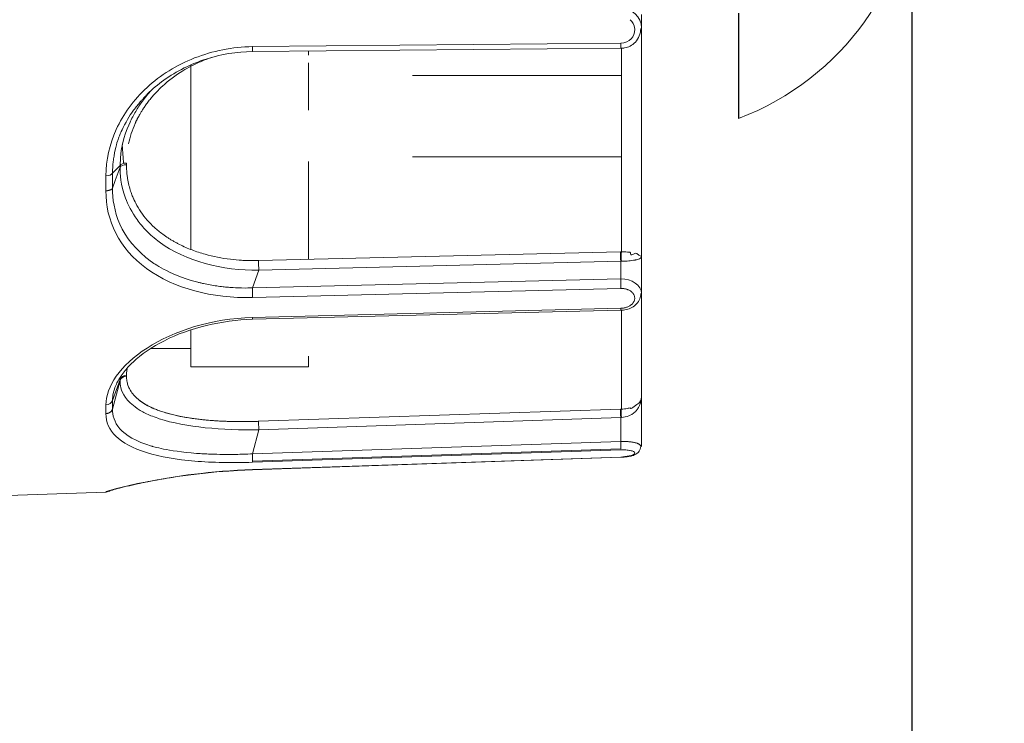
# Model space of a CAD drawing. Extents: x 0 to 283, y 0 to 196.
# Tile 7 of 30: x 133.13 to 140.23, y 89.43 to 94.5. Entities that reach past the tile are written whole.
import ezdxf

# ---------------------------------------------------------------- set-up
doc = ezdxf.new("R2010")
doc.units = 0
doc.layers.get('0').update_dxf_attribs({"linetype": 'CONTINUOUS'})
doc.layers.get('DEFPOINTS').update_dxf_attribs({"linetype": 'CONTINUOUS'})
doc.layers.add('DIM', color=7, linetype='CONTINUOUS')
doc.layers.add('TANGENT EDGES', color=7, linetype='CONTINUOUS', lineweight=0)
doc.layers.add('VISIBLE', color=255, linetype='CONTINUOUS', lineweight=0)
doc.styles.add('SANSSERIF', font='sanss___.ttf')
doc.dimstyles.new('ISO-25$0', dxfattribs={"dimtxt": 2.5, "dimasz": 2.5, "dimexe": 1.25, "dimexo": 1, "dimgap": 0.6, "dimtad": 1, "dimdec": 1, "dimzin": 9, "dimdsep": 46, "dimtxsty": 'SANSSERIF', "dimcen": 0.75, "dimadec": 1, "dimazin": 0, "dimtfac": 1, "dimtdec": 1, "dimtmove": 0, "dimatfit": 3, "dimfxl": 1, "dimarcsym": 0})

# ---------------------------------------------------------------- blocks, each defined once
blk = doc.blocks.new('*D23')
at = {"layer": 'DEFPOINTS', "color": 0, "transparency": 16777216}
for p in [(139.5625, 105.5474), (127.0125, 74.3224), (127.0125, 54.3495)]:
    blk.add_point(p, dxfattribs=at)
at = {"layer": 'DIM', "color": 0, "lineweight": -2, "transparency": 16777216}
for p, q in [((139.5625, 103.5474), (139.5625, 51.8495)), ((127.0125, 72.3224), (127.0125, 51.8495)), ((127.0125, 54.3495), (107.9252, 54.3495)), ((134.5625, 54.3495), (132.0125, 54.3495))]:
    blk.add_line(p, q, dxfattribs=at)
at = {"layer": 'DIM', "color": 0, "transparency": 16777216}
for points in [[(132.0125, 55.1828), (132.0125, 53.5162), (127.0125, 54.3495)], [(134.5625, 55.1828), (134.5625, 53.5162), (139.5625, 54.3495)]]:
    blk.add_solid(points, dxfattribs=at)
at = {"layer": 'DIM', "color": 0, "transparency": 16777216, "insert": (114.9688, 58.125), "char_height": 5, "attachment_point": 5, "style": 'SANSSERIF'}
blk.add_mtext('25.1', dxfattribs=at)
blk = doc.blocks.new('*D28')
at = {"layer": 'DEFPOINTS', "color": 0, "transparency": 16777216}
for p in [(133.2625, 90.2974), (127.0125, 74.3224), (127.0125, 64.3495)]:
    blk.add_point(p, dxfattribs=at)
at = {"layer": 'DIM', "color": 0, "lineweight": -2, "transparency": 16777216}
for p, q in [((133.2625, 88.2974), (133.2625, 61.8495)), ((127.0125, 72.3224), (127.0125, 61.8495)), ((122.0125, 64.3495), (102.2531, 64.3495)), ((133.2625, 64.3495), (127.0125, 64.3495)), ((138.2625, 64.3495), (143.2625, 64.3495))]:
    blk.add_line(p, q, dxfattribs=at)
at = {"layer": 'DIM', "color": 0, "transparency": 16777216}
for points in [[(122.0125, 65.1828), (122.0125, 63.5162), (127.0125, 64.3495)], [(138.2625, 65.1828), (138.2625, 63.5162), (133.2625, 64.3495)]]:
    blk.add_solid(points, dxfattribs=at)
at = {"layer": 'DIM', "color": 0, "transparency": 16777216, "insert": (109.6328, 68.125), "char_height": 5, "attachment_point": 5, "style": 'SANSSERIF'}
blk.add_mtext('12.5', dxfattribs=at)

msp = doc.modelspace()

# ---------------------------------------------------------------- linework, layer by layer
msp.add_line((138.3125, 94.5474), (138.3125, 93.7873))
at = {"layer": 'TANGENT EDGES'}
for p, q in [((137.4642, 94.331), (134.8084, 94.3065)), ((135.9625, 93.5112), (137.4677, 93.5112)), ((133.8529, 93.4481), (133.7977, 93.393)), ((133.8529, 93.4359), (133.8177, 93.3398)), ((133.8529, 93.4481), (133.8529, 93.4359)), ((133.8177, 93.3398), (133.7977, 93.2852)), ((137.4625, 92.7583), (134.8533, 92.6938)), ((137.4677, 92.7584), (137.4625, 92.7583)), ((137.4625, 92.7583), (137.4625, 92.6318)), ((134.8533, 92.6938), (134.8067, 92.5662)), ((137.4625, 92.6318), (134.8067, 92.5662)), ((137.4642, 92.5618), (134.8084, 92.4966)), ((137.4642, 92.4191), (134.8084, 92.3531)), ((133.8529, 91.9043), (133.7977, 91.7536)), ((133.8529, 91.8973), (133.7977, 91.6914)), ((133.8529, 91.9043), (133.8529, 91.8973)), ((137.4625, 91.6313), (134.8533, 91.5432)), ((137.4677, 91.6315), (137.4625, 91.6313)), ((137.4625, 91.6313), (137.4625, 91.4586)), ((134.8533, 91.5432), (134.8067, 91.369)), ((137.4625, 91.4586), (134.8067, 91.369)), ((134.8083, 91.3151), (137.4641, 91.4047)), ((137.4642, 91.3976), (134.8084, 91.3081)), ((137.4642, 91.3454), (134.8084, 91.2556)), ((134.8083, 91.2543), (134.8083, 91.2543))]:
    msp.add_line(p, q, dxfattribs=at)
for centre, major_axis, ratio, start_param, end_param in [((137.5625, 95.5474), (2, 0), 0.949323, 5.096786, 6.283185), ((134.8067, 94.3208), (-0.0005, 0.05), 0.033719, 3.141593, 4.422025), ((137.4625, 94.3448), (-0.0005, 0.05), 0.033719, 3.142422, 4.432555), ((133.9012, 93.4295), (-0.05, 0), 0.501534, -1.5362, -0.262122), ((133.7494, 93.3986), (0.05, 0.0009), 0.480637, 4.737402, 6.012855), ((134.8884, 95.3743), (-0.5596, -4.177), 0.224144, -1.04682, -1.017295), ((137.4625, 92.7936), (0.0012, -0.05), 0.024706, -2.308253, -0.785704), ((137.4694, 92.7937), (-0.0001, -0.05), 0.048157, -2.306592, -0.785641), ((134.8533, 92.7291), (0.0012, -0.05), 0.024708, -2.308142, -0.785517), ((137.4625, 92.5965), (-0.0012, 0.05), 0.024684, 3.944569, 5.497482), ((137.4625, 92.455), (-0.0012, 0.05), 0.024686, 3.141898, 3.908928), ((134.8067, 92.3894), (-0.0012, 0.05), 0.024684, 3.14159, 3.898274), ((133.9012, 91.8861), (-0.05, -0.0001), 0.86691, -1.536847, -0.262769), ((133.7494, 91.7643), (0.05, 0.0018), 0.854652, 4.714539, 5.988025), ((134.8884, 95.2475), (-0.9526, -4.1053), 0.12941, -0.523481, -0.493956), ((137.4625, 91.6442), (0.0017, -0.05), 0.009043, -2.831699, -1.30915), ((137.4694, 91.6444), (0.0012, -0.05), 0.042289, -2.830924, -1.310065), ((134.8533, 91.5561), (0.0017, -0.05), 0.009043, -2.831693, -1.309169)]:
    msp.add_ellipse(centre, major_axis=major_axis, ratio=ratio, start_param=start_param, end_param=end_param, dxfattribs=at)
for points, knots in [([(133.9815, 93.8873), (133.9888, 93.8963), (133.9967, 93.9058), (134.0095, 93.9205), (134.0139, 93.9255), (134.0231, 93.9357), (134.0321, 93.9454), (134.0341, 93.9475), (134.0391, 93.9529), (134.0482, 93.9621)], [0.43750002, 0.43750002, 0.43750002, 0.43750002, 0.46875, 0.46875, 0.484375, 0.484375, 0.5, 0.5, 0.53043009, 0.53043009, 0.53043009, 0.53043009]), ([(133.8529, 93.4359), (133.853, 93.3885), (133.8569, 93.3111), (133.9106, 93.1659), (133.9368, 93.1128), (133.9952, 93.0313), (134.0179, 93.0039), (134.0576, 92.9634), (134.0717, 92.95), (134.1021, 92.9236), (134.1236, 92.9066), (134.3255, 92.7579), (134.5904, 92.6902), (134.8533, 92.6938)], [0, 0, 0, 0, 0.25, 0.25, 0.375, 0.375, 0.4375, 0.4375, 0.46875, 0.46875, 0.5, 0.5, 1, 1, 1, 1]), ([(134.8084, 92.4966), (134.515, 92.4903), (134.245, 92.5604), (133.8444, 92.8515), (133.75, 93.0508), (133.7511, 93.2672)], [-1, -1, -1, -1, -0.5, -0.5, 0, 0, 0, 0]), ([(133.7511, 93.2672), (133.7513, 93.2672), (133.7515, 93.2672), (133.7518, 93.2671), (133.7519, 93.2671), (133.752, 93.2671), (133.7521, 93.2671), (133.7523, 93.2671), (133.7524, 93.2671), (133.7526, 93.2671), (133.7529, 93.2671), (133.7532, 93.2671), (133.7535, 93.2671), (133.7538, 93.2671), (133.7542, 93.267), (133.7545, 93.267), (133.7549, 93.267), (133.7553, 93.267), (133.7557, 93.2671), (133.7561, 93.2671), (133.7565, 93.2671), (133.7569, 93.2671), (133.7578, 93.2671), (133.7587, 93.2672), (133.7598, 93.2672), (133.7608, 93.2673), (133.7619, 93.2674), (133.763, 93.2676), (133.7642, 93.2677), (133.7654, 93.2679), (133.7667, 93.2681), (133.768, 93.2683), (133.7694, 93.2686), (133.7708, 93.2689), (133.7722, 93.2692), (133.7736, 93.2696), (133.7751, 93.27), (133.7766, 93.2705), (133.7781, 93.271), (133.7796, 93.2715), (133.7811, 93.2721), (133.7826, 93.2727), (133.7841, 93.2734), (133.7856, 93.2742), (133.787, 93.2749), (133.7884, 93.2758), (133.7897, 93.2767), (133.791, 93.2776), (133.7922, 93.2786), (133.7946, 93.2806), (133.7965, 93.2828), (133.7977, 93.2852)], [0, 0, 0, 0, 0.035714, 0.035714, 0.035714, 0.053571, 0.053571, 0.053571, 0.071429, 0.071429, 0.071429, 0.107143, 0.107143, 0.107143, 0.142857, 0.142857, 0.142857, 0.178571, 0.178571, 0.178571, 0.214286, 0.214286, 0.214286, 0.285714, 0.285714, 0.285714, 0.357143, 0.357143, 0.357143, 0.428571, 0.428571, 0.428571, 0.5, 0.5, 0.5, 0.571429, 0.571429, 0.571429, 0.642857, 0.642857, 0.642857, 0.714286, 0.714286, 0.714286, 0.785714, 0.785714, 0.785714, 0.857143, 0.857143, 0.857143, 1, 1, 1, 1]), ([(134.8067, 92.5662), (134.7903, 92.5656), (134.7645, 92.5649), (134.7116, 92.5658), (134.6917, 92.5665), (134.6584, 92.5685), (134.6467, 92.5693), (134.6222, 92.5714), (134.6038, 92.5732), (134.5655, 92.5775), (134.534, 92.5819), (134.4861, 92.5906), (134.462, 92.5954), (134.4376, 92.6009), (134.4213, 92.6048), (134.4187, 92.6054), (134.2952, 92.6375), (134.2182, 92.6733), (134.1407, 92.7151), (134.1212, 92.7272), (134.0999, 92.741), (134.0942, 92.7449), (134.0875, 92.7495), (134.0856, 92.7508), (134.0823, 92.753), (134.0873, 92.7496), (133.8487, 92.9182), (133.7977, 93.1347), (133.7977, 93.2852)], [0, 0, 0, 0, 0.0625, 0.0625, 0.09375, 0.09375, 0.109375, 0.109375, 0.125, 0.125, 0.1875, 0.1875, 0.21875, 0.234375, 0.234375, 0.25, 0.25, 0.375, 0.375, 0.4375, 0.4375, 0.46875, 0.46875, 0.484375, 0.484375, 0.5, 0.5, 1, 1, 1, 1]), ([(133.8529, 91.8973), (133.853, 91.8701), (133.8569, 91.8267), (133.9106, 91.7508), (133.9368, 91.7238), (133.9952, 91.684), (134.0179, 91.6709), (134.0576, 91.6519), (134.0717, 91.6457), (134.1021, 91.6337), (134.1236, 91.6261), (134.3255, 91.5603), (134.5904, 91.5383), (134.8533, 91.5432)], [0, 0, 0, 0, 0.25, 0.25, 0.375, 0.375, 0.4375, 0.4375, 0.46875, 0.46875, 0.5, 0.5, 1, 1, 1, 1]), ([(133.7511, 91.6596), (133.7513, 91.6596), (133.7515, 91.6596), (133.7518, 91.6596), (133.7519, 91.6596), (133.752, 91.6596), (133.7521, 91.6596), (133.7523, 91.6596), (133.7524, 91.6596), (133.7526, 91.6596), (133.7529, 91.6596), (133.7532, 91.6596), (133.7535, 91.6596), (133.7538, 91.6596), (133.7542, 91.6596), (133.7545, 91.6597), (133.7549, 91.6597), (133.7553, 91.6597), (133.7557, 91.6598), (133.7561, 91.6598), (133.7565, 91.6598), (133.7569, 91.6599), (133.7578, 91.66), (133.7587, 91.6601), (133.7598, 91.6603), (133.7608, 91.6604), (133.7619, 91.6606), (133.763, 91.6609), (133.7642, 91.6612), (133.7654, 91.6615), (133.7667, 91.6619), (133.768, 91.6623), (133.7694, 91.6628), (133.7708, 91.6633), (133.7722, 91.6639), (133.7736, 91.6646), (133.7751, 91.6653), (133.7766, 91.6661), (133.7781, 91.667), (133.7796, 91.668), (133.7811, 91.6689), (133.7826, 91.67), (133.7841, 91.6713), (133.7856, 91.6725), (133.787, 91.6739), (133.7884, 91.6753), (133.7897, 91.6768), (133.791, 91.6784), (133.7922, 91.6801), (133.7946, 91.6835), (133.7965, 91.6873), (133.7977, 91.6914)], [0, 0, 0, 0, 0.035714, 0.035714, 0.035714, 0.053571, 0.053571, 0.053571, 0.071429, 0.071429, 0.071429, 0.107143, 0.107143, 0.107143, 0.142857, 0.142857, 0.142857, 0.178571, 0.178571, 0.178571, 0.214286, 0.214286, 0.214286, 0.285714, 0.285714, 0.285714, 0.357143, 0.357143, 0.357143, 0.428571, 0.428571, 0.428571, 0.5, 0.5, 0.5, 0.571429, 0.571429, 0.571429, 0.642857, 0.642857, 0.642857, 0.714286, 0.714286, 0.714286, 0.785714, 0.785714, 0.785714, 0.857143, 0.857143, 0.857143, 1, 1, 1, 1]), ([(134.8067, 91.369), (134.7903, 91.3681), (134.7645, 91.367), (134.7116, 91.3656), (134.6917, 91.3652), (134.6584, 91.3648), (134.6467, 91.3648), (134.6222, 91.3648), (134.6038, 91.3649), (134.5655, 91.3653), (134.534, 91.366), (134.4861, 91.3679), (134.462, 91.369), (134.4376, 91.3705), (134.4213, 91.3715), (134.4187, 91.3716), (134.2952, 91.3806), (134.2182, 91.3934), (134.1407, 91.4092), (134.1212, 91.414), (134.0999, 91.4195), (134.0942, 91.421), (134.0875, 91.4229), (134.0856, 91.4234), (134.0823, 91.4243), (134.0873, 91.4229), (133.8487, 91.4915), (133.7977, 91.6044), (133.7977, 91.6914)], [0, 0, 0, 0, 0.0625, 0.0625, 0.09375, 0.09375, 0.109375, 0.109375, 0.125, 0.125, 0.1875, 0.1875, 0.21875, 0.234375, 0.234375, 0.25, 0.25, 0.375, 0.375, 0.4375, 0.4375, 0.46875, 0.46875, 0.484375, 0.484375, 0.5, 0.5, 1, 1, 1, 1]), ([(134.8084, 91.2556), (134.5138, 91.2453), (134.2403, 91.2067), (133.8544, 91.1299), (133.7508, 91.0974), (133.7511, 91.0938)], [0, 0, 0, 0, 0.5, 0.5, 1, 1, 1, 1])]:
    msp.add_open_spline(points, degree=3, knots=knots, dxfattribs=at)
for points in [[(134.0447, 91.3783), (134.1447, 91.3479), (134.262, 91.328), (134.391, 91.3168)], [(134.391, 91.3168), (134.5204, 91.3057), (134.6615, 91.3034), (134.8084, 91.3081)]]:
    msp.add_open_spline(points, degree=3, dxfattribs=at)
at = {"layer": 'VISIBLE'}
for p, q in [((137.6125, 94.4421), (137.6125, 94.5382)), ((137.6124, 94.4373), (137.6125, 94.4421)), ((137.6125, 92.7903), (137.6125, 94.4421)), ((137.4629, 94.2948), (134.8071, 94.2708)), ((137.4629, 94.2948), (137.4629, 94.2948)), ((137.4677, 92.8273), (137.4677, 94.2949)), ((134.4728, 94.2142), (134.5088, 94.2273)), ((134.8071, 94.2708), (134.8071, 94.2708)), ((135.2125, 94.2437), (135.2125, 94.2745)), ((134.3625, 94.1746), (134.3625, 93.5751)), ((135.2125, 93.8473), (135.2125, 94.1889)), ((135.9625, 94.0974), (137.4677, 94.0974)), ((134.0482, 93.9621), (134.0495, 93.9633)), ((135.2125, 93.8473), (135.2125, 93.8473)), ((133.8692, 93.5931), (133.8688, 93.5987)), ((134.3625, 93.5751), (134.3625, 92.8433)), ((133.8994, 93.4545), (133.8994, 93.4666)), ((135.2125, 92.7716), (135.2125, 93.4767)), ((133.7511, 93.3746), (133.7511, 93.2672)), ((134.8516, 92.7627), (137.4607, 92.8272)), ((137.4677, 92.8273), (137.4607, 92.8272)), ((137.5113, 92.8237), (137.5173, 92.8235)), ((137.5173, 92.8235), (137.5238, 92.8238)), ((137.5328, 92.8191), (137.5343, 92.8113)), ((137.5506, 92.8069), (137.5607, 92.8129)), ((137.5607, 92.8129), (137.5686, 92.8165)), ((137.5686, 92.8165), (137.5785, 92.8141)), ((137.5785, 92.8141), (137.5942, 92.8028)), ((137.5942, 92.8028), (137.6075, 92.7958)), ((137.6075, 92.7958), (137.6102, 92.7939)), ((137.6102, 92.7939), (137.6125, 92.7903)), ((137.6125, 92.5277), (137.6125, 92.7903)), ((137.6125, 91.7811), (137.6125, 92.5277)), ((137.6125, 92.5267), (137.6125, 92.5276)), ((137.4637, 92.4051), (134.8079, 92.3395)), ((137.4677, 91.692), (137.4677, 92.4052)), ((134.3625, 92.263), (134.3625, 92.0656)), ((134.0727, 92.1287), (134.3625, 92.1287)), ((134.3625, 92.0656), (134.3625, 91.9974)), ((135.2125, 92.0738), (135.2125, 92.0738)), ((135.2125, 92.0738), (135.2125, 91.9974)), ((133.8613, 91.9329), (133.8905, 91.97)), ((135.2125, 91.9974), (134.3625, 91.9974)), ((133.8535, 91.9212), (133.8529, 91.9043)), ((133.8994, 91.9294), (133.8994, 91.9363)), ((133.8158, 91.8471), (133.8161, 91.8477)), ((137.5785, 91.724), (137.5942, 91.7356)), ((137.6075, 91.7562), (137.6102, 91.7641)), ((137.6102, 91.7641), (137.6125, 91.7811)), ((137.6125, 91.4222), (137.6125, 91.7811)), ((133.7511, 91.7216), (133.7511, 91.6596)), ((134.8516, 91.6037), (137.4607, 91.6918)), ((137.4607, 91.6918), (137.4677, 91.692)), ((137.4677, 91.692), (137.4607, 91.6918)), ((137.5113, 91.696), (137.5173, 91.6975)), ((137.5173, 91.6975), (137.5238, 91.6995)), ((137.5238, 91.6995), (137.5328, 91.7005)), ((137.5328, 91.7005), (137.5343, 91.6977)), ((137.5506, 91.7031), (137.5607, 91.7109)), ((137.5607, 91.7109), (137.5686, 91.7172)), ((137.5686, 91.7172), (137.5785, 91.724)), ((137.4642, 91.3976), (137.5009, 91.3971)), ((137.6076, 91.4221), (137.6076, 91.4222)), ((137.6125, 91.4222), (137.6125, 91.4223)), ((137.6125, 91.422), (137.6125, 91.4222)), ((137.4641, 91.3439), (134.8084, 91.2543)), ((137.5378, 91.3563), (137.4642, 91.3454)), ((134.8083, 91.2543), (134.8083, 91.2543)), ((134.8083, 91.2542), (134.8083, 91.2542)), ((133.7511, 91.0933), (132.8712, 91.0626)), ((133.7758, 91.1009), (133.7511, 91.0933))]:
    msp.add_line(p, q, dxfattribs=at)
for centre, major_axis, ratio, start_param, end_param in [((134.8068, 93.4283), (-0.9193, -0.1904), 0.906749, -1.191245, -0.991021), ((134.7418, 93.547), (-0.7931, -0.3367), 0.85255, -0.736035, -0.539599), ((133.9035, 95.5449), (0.1347, -3.4913), 0.037761, -0.979015, -0.933609), ((133.9012, 93.4417), (-0.05, 0), 0.49845, -1.535554, -0.261459), ((134.7298, 93.5264), (0.8043, 0.2524), 0.840976, 3.289812, 3.495429), ((134.7286, 93.5067), (0.8107, 0.2027), 0.834388, 3.543898, 3.647067), ((134.7307, 93.5031), (0.8154, 0.1896), 0.831621, 3.661313, 3.713299), ((134.7604, 93.5207), (0.8584, 0.1785), 0.826784, 3.733198, 3.783625), ((134.8411, 93.5335), (1.0044, 0.0677), 0.76413, 4.279188, 4.468012), ((134.8067, 92.5309), (-0.0012, 0.0499), 0.024729, 4.710884, 5.50004), ((134.8075, 92.5228), (-0.0007, 0.0343), 0.017336, 3.839938, 4.950659), ((133.9012, 91.8931), (-0.05, 0.0001), 0.865129, -1.534921, -0.260826), ((134.7418, 92.0852), (0.8379, 0.2007), 0.481084, 3.219157, 3.410082), ((134.7298, 92.0476), (0.8287, 0.1547), 0.470179, 3.460245, 3.665862), ((134.7286, 92.0193), (0.8262, 0.1255), 0.455244, 3.680548, 3.783717), ((134.7307, 92.0123), (0.8288, 0.1179), 0.449747, 3.788429, 3.840415), ((134.7604, 92.0158), (0.8696, 0.1118), 0.440645, 3.846815, 3.897242), ((134.8068, 92.0036), (0.9347, 0.0882), 0.412907, 3.911884, 4.108266), ((134.8411, 91.9468), (1.0056, 0.0464), 0.339956, 4.314957, 4.503781), ((137.4625, 91.4456), (-0.0017, 0.05), 0.009035, 3.75211, 4.974036), ((137.4654, 91.3729), (-0.0966, -0.0033), 0.255883, -2.341672, -1.95493), ((137.4592, 91.3718), (-0.1053, -0.0032), 0.25186, -2.719033, -2.343803), ((137.464, 91.371), (-0.0997, -0.0046), 0.258619, -3.124871, -2.730199), ((137.4594, 91.3706), (0.1044, 0.0047), 0.258658, 5.882159, 6.310428), ((134.8069, 91.3519), (-0.0014, 0.044), 0.007885, 3.719245, 5.109571), ((134.8067, 91.3536), (-0.0017, 0.0473), 0.010092, 3.430451, 3.759585), ((137.4673, 91.3709), (0.0957, 0.0034), 0.262195, 5.531334, 5.88687)]:
    msp.add_ellipse(centre, major_axis=major_axis, ratio=ratio, start_param=start_param, end_param=end_param, dxfattribs=at)
for points in [[(137.6125, 94.4421), (137.6125, 94.5179), (137.541, 94.5868), (137.4625, 94.5863)], [(137.5378, 94.3631), (137.5201, 94.3445), (137.4957, 94.3317), (137.4642, 94.331)], [(134.8084, 94.3065), (134.6614, 94.3044), (134.5197, 94.2753), (134.3906, 94.2245)], [(134.3906, 94.2245), (134.2609, 94.1735), (134.1441, 94.1007), (134.0474, 94.0117)], [(134.0474, 94.0117), (133.9503, 93.9224), (133.8758, 93.8187), (133.8258, 93.709)], [(133.935, 93.8266), (133.9457, 93.8418), (133.9668, 93.8693), (133.9815, 93.8873)], [(133.8962, 93.7622), (133.91, 93.7871), (133.9247, 93.8121), (133.935, 93.8266)], [(133.8613, 93.6948), (133.8673, 93.7081), (133.8812, 93.7351), (133.8962, 93.7622)], [(133.8258, 93.709), (133.7765, 93.6006), (133.7509, 93.4864), (133.7511, 93.3746)], [(133.8161, 93.5526), (133.8241, 93.5922), (133.8292, 93.6091), (133.834, 93.6243)], [(133.7977, 93.393), (133.7983, 93.4226), (133.8004, 93.4503), (133.8035, 93.4763)], [(137.4677, 92.8273), (137.4815, 92.8271), (137.4972, 92.8265), (137.5113, 92.8237)], [(137.5238, 92.8238), (137.5282, 92.8238), (137.5319, 92.8231), (137.5328, 92.8191)], [(137.5343, 92.8113), (137.5358, 92.8049), (137.5389, 92.7997), (137.5506, 92.8069)], [(137.6125, 92.5276), (137.6125, 92.5831), (137.541, 92.6331), (137.4625, 92.6318)], [(134.8084, 92.3531), (134.5138, 92.3448), (134.2403, 92.2572), (134.0474, 92.1325)], [(134.0474, 92.1325), (133.9503, 92.0698), (133.8758, 91.9996), (133.8258, 91.9285)], [(133.8258, 91.9285), (133.7765, 91.8583), (133.7509, 91.7872), (133.7511, 91.7216)], [(133.8161, 91.8477), (133.8241, 91.8694), (133.8292, 91.8792), (133.834, 91.8884)], [(133.7977, 91.7536), (133.7983, 91.7719), (133.8004, 91.7888), (133.8035, 91.8041)], [(137.5942, 91.7356), (137.598, 91.7397), (137.6044, 91.7487), (137.6075, 91.7562)], [(133.7511, 91.6596), (133.7505, 91.5983), (133.7737, 91.5434), (133.8219, 91.4961)], [(137.4677, 91.692), (137.4815, 91.6923), (137.4972, 91.6939), (137.5113, 91.696)], [(137.5343, 91.6977), (137.5358, 91.6954), (137.5389, 91.6944), (137.5506, 91.7031)], [(133.8219, 91.4961), (133.8704, 91.4486), (133.9442, 91.4089), (134.0447, 91.3783)], [(134.8083, 91.2542), (134.7356, 91.2518), (134.6624, 91.2474), (134.5906, 91.2415)]]:
    msp.add_open_spline(points, degree=3, dxfattribs=at)
for points, knots in [([(137.5321, 94.5007), (137.5321, 94.5007), (137.5321, 94.5007), (137.5481, 94.4863), (137.5624, 94.4657), (137.5637, 94.4333)], [-0.7500264, -0.7500264, -0.7500264, -0.7500264, -0.75, -0.75, -0.5000049, -0.5000049, -0.5000049, -0.5000049]), ([(137.6075, 94.4374), (137.607, 94.4192), (137.6034, 94.4007), (137.5903, 94.3671), (137.5807, 94.3514), (137.558, 94.327), (137.5453, 94.3174), (137.5189, 94.3041), (137.5051, 94.2998), (137.4819, 94.2957), (137.4724, 94.2949), (137.4629, 94.2948)], [0, 0, 0, 0, 0.01113127, 0.01113127, 0.02192725, 0.02192725, 0.03123131, 0.03123131, 0.03969388, 0.03969388, 0.04538227, 0.04538227, 0.04538227, 0.04538227]), ([(137.5637, 94.4333), (137.5649, 94.4009), (137.5555, 94.3818), (137.5378, 94.3631), (137.5378, 94.3631), (137.5378, 94.3631)], [-0.5000049, -0.5000049, -0.5000049, -0.5000049, -0.25, -0.25, -0.2499715, -0.2499715, -0.2499715, -0.2499715]), ([(134.8071, 94.2708), (134.6946, 94.2698), (134.5808, 94.251), (134.3649, 94.182), (134.26, 94.1302), (134.126, 94.0339), (134.0859, 93.9999), (134.0495, 93.9633)], [0, 0, 0, 0, 0.0675329, 0.0675329, 0.136227, 0.136227, 0.1682685, 0.1682685, 0.1682685, 0.1682685]), ([(134.3058, 94.132), (134.3239, 94.1432), (134.3443, 94.1549), (134.3671, 94.1667), (134.3786, 94.1727), (134.3906, 94.1786), (134.4032, 94.1846), (134.4159, 94.1905), (134.4291, 94.1964), (134.4431, 94.2023), (134.4523, 94.2062), (134.4621, 94.2101), (134.4728, 94.2142)], [0.625, 0.625, 0.625, 0.625, 0.6785714, 0.6785714, 0.6785714, 0.7053571, 0.7053571, 0.7053571, 0.7321429, 0.7321429, 0.7321429, 0.75, 0.75, 0.75, 0.75]), ([(133.9613, 93.7513), (133.9614, 93.7516), (133.9616, 93.7519), (133.9617, 93.7522), (133.9619, 93.7526), (133.962, 93.7529), (133.9622, 93.7533), (133.9624, 93.7537), (133.9625, 93.7541), (133.9627, 93.7545), (133.9629, 93.755), (133.9632, 93.7554), (133.9634, 93.7559), (133.9636, 93.7564), (133.9638, 93.7569), (133.9641, 93.7575), (133.9643, 93.758), (133.9646, 93.7586), (133.9649, 93.7592), (133.9654, 93.7603), (133.966, 93.7616), (133.9667, 93.763), (133.9673, 93.7644), (133.968, 93.7659), (133.9688, 93.7675), (133.9696, 93.7691), (133.9704, 93.7709), (133.9713, 93.7727), (133.9722, 93.7745), (133.9731, 93.7764), (133.9741, 93.7784), (133.9751, 93.7804), (133.9762, 93.7826), (133.9774, 93.7848), (133.9796, 93.7892), (133.9822, 93.7941), (133.985, 93.7994), (133.9864, 93.802), (133.9879, 93.8047), (133.9895, 93.8075), (133.991, 93.8104), (133.9927, 93.8133), (133.9944, 93.8163), (133.9978, 93.8223), (134.0016, 93.8287), (134.0057, 93.8355), (134.0098, 93.8423), (134.0142, 93.8494), (134.0191, 93.8569), (134.024, 93.8644), (134.0292, 93.8722), (134.0349, 93.8804), (134.0406, 93.8885), (134.0467, 93.897), (134.0533, 93.9057), (134.0599, 93.9145), (134.067, 93.9235), (134.0746, 93.9328), (134.0822, 93.942), (134.0904, 93.9515), (134.0991, 93.9613), (134.1165, 93.9807), (134.1363, 94.0009), (134.1587, 94.0213)], [0.25, 0.25, 0.25, 0.25, 0.2544643, 0.2544643, 0.2544643, 0.2589286, 0.2589286, 0.2589286, 0.2633929, 0.2633929, 0.2633929, 0.2678571, 0.2678571, 0.2678571, 0.2723214, 0.2723214, 0.2723214, 0.2767857, 0.2767857, 0.2767857, 0.2857143, 0.2857143, 0.2857143, 0.2946429, 0.2946429, 0.2946429, 0.3035714, 0.3035714, 0.3035714, 0.3125, 0.3125, 0.3125, 0.3214286, 0.3214286, 0.3214286, 0.3392857, 0.3392857, 0.3392857, 0.3482143, 0.3482143, 0.3482143, 0.3571429, 0.3571429, 0.3571429, 0.375, 0.375, 0.375, 0.3928571, 0.3928571, 0.3928571, 0.4107143, 0.4107143, 0.4107143, 0.4285714, 0.4285714, 0.4285714, 0.4464286, 0.4464286, 0.4464286, 0.4642857, 0.4642857, 0.4642857, 0.5, 0.5, 0.5, 0.5]), ([(134.0787, 93.9914), (134.0556, 93.9663), (134.0341, 93.94), (133.9967, 93.8889), (133.9724, 93.8519), (133.9511, 93.8136), (133.9377, 93.7879), (133.9282, 93.7681), (133.9016, 93.7105), (133.8533, 93.6048), (133.8529, 93.4481)], [0.5539853, 0.5539853, 0.5539853, 0.5539853, 0.625, 0.625, 0.6875, 0.71875, 0.71875, 0.75, 0.75, 1, 1, 1, 1]), ([(133.834, 93.6243), (133.8365, 93.6319), (133.8398, 93.6417), (133.8487, 93.6652), (133.8585, 93.6884), (133.8613, 93.6948)], [0.18750003, 0.18750003, 0.18750003, 0.18750003, 0.21875, 0.21875, 0.25000002, 0.25000002, 0.25000002, 0.25000002]), ([(133.8035, 93.4763), (133.8036, 93.4769), (133.8037, 93.4776), (133.8054, 93.4915), (133.8073, 93.5043), (133.8115, 93.5291), (133.812, 93.5328), (133.8161, 93.5526)], [0.06098538, 0.06098538, 0.06098538, 0.06098538, 0.0625, 0.0625, 0.09375, 0.09375, 0.125, 0.125, 0.125, 0.125]), ([(133.9657, 93.1769), (133.9642, 93.1797), (133.9626, 93.1828), (133.961, 93.1861), (133.9602, 93.1878), (133.9593, 93.1895), (133.9585, 93.1912), (133.9576, 93.193), (133.9567, 93.1949), (133.9559, 93.1968), (133.955, 93.1987), (133.954, 93.2006), (133.9531, 93.2027), (133.9522, 93.2047), (133.9512, 93.2068), (133.9503, 93.2089), (133.9484, 93.2133), (133.9464, 93.2178), (133.9444, 93.2227), (133.9424, 93.2275), (133.9404, 93.2326), (133.9383, 93.238), (133.9363, 93.2434), (133.9342, 93.249), (133.9322, 93.255), (133.9301, 93.2609), (133.9281, 93.2671), (133.9261, 93.2736), (133.9241, 93.2801), (133.9221, 93.2869), (133.9202, 93.2939), (133.9183, 93.301), (133.9164, 93.3084), (133.9146, 93.3161), (133.9129, 93.3237), (133.9112, 93.3317), (133.9097, 93.34), (133.9081, 93.3483), (133.9067, 93.3569), (133.9054, 93.3658), (133.9042, 93.3747), (133.9031, 93.3839), (133.9022, 93.3934), (133.9003, 93.4125), (133.8993, 93.4329), (133.8994, 93.4545)], [0.75, 0.75, 0.75, 0.75, 0.7678571, 0.7678571, 0.7678571, 0.7767857, 0.7767857, 0.7767857, 0.7857143, 0.7857143, 0.7857143, 0.7946429, 0.7946429, 0.7946429, 0.8035714, 0.8035714, 0.8035714, 0.8214286, 0.8214286, 0.8214286, 0.8392857, 0.8392857, 0.8392857, 0.8571429, 0.8571429, 0.8571429, 0.875, 0.875, 0.875, 0.8928571, 0.8928571, 0.8928571, 0.9107143, 0.9107143, 0.9107143, 0.9285714, 0.9285714, 0.9285714, 0.9464286, 0.9464286, 0.9464286, 0.9642857, 0.9642857, 0.9642857, 1, 1, 1, 1]), ([(134.4665, 92.8085), (134.4341, 92.8176), (134.4025, 92.8279), (134.3717, 92.8397), (134.3563, 92.8455), (134.3412, 92.8517), (134.3263, 92.8583), (134.3114, 92.8648), (134.2968, 92.8717), (134.2824, 92.8789), (134.2752, 92.8825), (134.2681, 92.8862), (134.2611, 92.8899), (134.254, 92.8937), (134.2471, 92.8976), (134.2402, 92.9015), (134.2333, 92.9054), (134.2264, 92.9094), (134.2197, 92.9135), (134.2129, 92.9177), (134.2063, 92.9218), (134.1997, 92.9261), (134.1865, 92.9347), (134.1737, 92.9435), (134.1613, 92.9528)], [0.25, 0.25, 0.25, 0.25, 0.3214286, 0.3214286, 0.3214286, 0.3571429, 0.3571429, 0.3571429, 0.3928571, 0.3928571, 0.3928571, 0.4107143, 0.4107143, 0.4107143, 0.4285714, 0.4285714, 0.4285714, 0.4464286, 0.4464286, 0.4464286, 0.4642857, 0.4642857, 0.4642857, 0.5, 0.5, 0.5, 0.5]), ([(137.6125, 92.7903), (137.6125, 92.783), (137.6013, 92.777), (137.5855, 92.7713), (137.5803, 92.7699), (137.5742, 92.7684), (137.5724, 92.768), (137.5695, 92.7674), (137.5725, 92.768), (137.5483, 92.7635), (137.536, 92.7628), (137.5052, 92.7595), (137.4876, 92.7585), (137.4677, 92.7584)], [0, 0, 0, 0, 0.25, 0.25, 0.375, 0.375, 0.4375, 0.4375, 0.5, 0.5, 0.75, 0.75, 1, 1, 1, 1]), ([(134.8516, 92.7627), (134.8495, 92.7627), (134.8471, 92.7626), (134.8446, 92.7626), (134.842, 92.7626), (134.8393, 92.7626), (134.8364, 92.7625), (134.8335, 92.7625), (134.8304, 92.7625), (134.827, 92.7625), (134.8237, 92.7625), (134.8202, 92.7625), (134.8165, 92.7625), (134.8128, 92.7625), (134.8089, 92.7625), (134.8049, 92.7625), (134.8008, 92.7626), (134.7965, 92.7626), (134.792, 92.7627), (134.7831, 92.7629), (134.7734, 92.7631), (134.7629, 92.7635), (134.7524, 92.7639), (134.7412, 92.7644), (134.7292, 92.7652), (134.7052, 92.7666), (134.6782, 92.7689), (134.6483, 92.7724)], [0, 0, 0, 0, 0.0089286, 0.0089286, 0.0089286, 0.0178571, 0.0178571, 0.0178571, 0.0267857, 0.0267857, 0.0267857, 0.0357143, 0.0357143, 0.0357143, 0.0446429, 0.0446429, 0.0446429, 0.0535714, 0.0535714, 0.0535714, 0.0714286, 0.0714286, 0.0714286, 0.0892857, 0.0892857, 0.0892857, 0.125, 0.125, 0.125, 0.125]), ([(137.6076, 92.5268), (137.6075, 92.5131), (137.6047, 92.499), (137.5943, 92.473), (137.5866, 92.4607), (137.5673, 92.4399), (137.5557, 92.4311), (137.5307, 92.4177), (137.5171, 92.4128), (137.4903, 92.4069), (137.4769, 92.4054), (137.4637, 92.4051)], [0, 0, 0, 0, 0.0094678, 0.0094678, 0.01892119, 0.01892119, 0.02789745, 0.02789745, 0.03653869, 0.03653869, 0.04449468, 0.04449468, 0.04449468, 0.04449468]), ([(137.5322, 92.5441), (137.5295, 92.5459), (137.5268, 92.5475), (137.5239, 92.549), (137.5211, 92.5505), (137.5182, 92.5518), (137.5152, 92.5531), (137.5122, 92.5543), (137.5092, 92.5554), (137.506, 92.5564), (137.5028, 92.5573), (137.4996, 92.5582), (137.4963, 92.5589), (137.493, 92.5596), (137.4896, 92.5602), (137.4861, 92.5606), (137.4826, 92.5611), (137.479, 92.5614), (137.4754, 92.5616), (137.4717, 92.5618), (137.468, 92.5618), (137.4642, 92.5618)], [0.75, 0.75, 0.75, 0.75, 0.7857143, 0.7857143, 0.7857143, 0.8214286, 0.8214286, 0.8214286, 0.8571429, 0.8571429, 0.8571429, 0.8928571, 0.8928571, 0.8928571, 0.9285714, 0.9285714, 0.9285714, 0.9642857, 0.9642857, 0.9642857, 1, 1, 1, 1]), ([(137.5637, 92.4949), (137.5635, 92.4977), (137.5632, 92.5004), (137.5627, 92.5031), (137.5621, 92.5058), (137.5614, 92.5084), (137.5605, 92.511), (137.5595, 92.5135), (137.5584, 92.516), (137.5571, 92.5184), (137.5558, 92.5208), (137.5543, 92.5232), (137.5526, 92.5255), (137.5509, 92.5277), (137.549, 92.53), (137.5469, 92.5321), (137.5449, 92.5343), (137.5426, 92.5363), (137.5401, 92.5383), (137.5377, 92.5403), (137.535, 92.5423), (137.5322, 92.5441)], [0.5, 0.5, 0.5, 0.5, 0.5357143, 0.5357143, 0.5357143, 0.5714286, 0.5714286, 0.5714286, 0.6071429, 0.6071429, 0.6071429, 0.6428571, 0.6428571, 0.6428571, 0.6785714, 0.6785714, 0.6785714, 0.7142857, 0.7142857, 0.7142857, 0.75, 0.75, 0.75, 0.75]), ([(137.4642, 92.4191), (137.4684, 92.4192), (137.4725, 92.4195), (137.4765, 92.42), (137.4805, 92.4204), (137.4844, 92.421), (137.4882, 92.4217), (137.492, 92.4224), (137.4957, 92.4233), (137.4993, 92.4243), (137.5029, 92.4253), (137.5064, 92.4265), (137.5098, 92.4278), (137.5132, 92.4291), (137.5165, 92.4305), (137.5198, 92.4321), (137.523, 92.4337), (137.5261, 92.4355), (137.5291, 92.4374), (137.5321, 92.4392), (137.535, 92.4413), (137.5378, 92.4435)], [0, 0, 0, 0, 0.0357143, 0.0357143, 0.0357143, 0.0714286, 0.0714286, 0.0714286, 0.1071429, 0.1071429, 0.1071429, 0.1428571, 0.1428571, 0.1428571, 0.1785714, 0.1785714, 0.1785714, 0.2142857, 0.2142857, 0.2142857, 0.25, 0.25, 0.25, 0.25]), ([(137.5378, 92.4435), (137.5405, 92.4455), (137.5429, 92.4476), (137.5451, 92.4497), (137.5462, 92.4508), (137.5473, 92.4519), (137.5483, 92.453), (137.5493, 92.4541), (137.5503, 92.4552), (137.5512, 92.4564), (137.553, 92.4586), (137.5546, 92.4609), (137.5561, 92.4633), (137.5575, 92.4657), (137.5587, 92.4682), (137.5598, 92.4707), (137.5608, 92.4732), (137.5616, 92.4757), (137.5623, 92.4784), (137.5629, 92.481), (137.5633, 92.4837), (137.5636, 92.4864), (137.5638, 92.4892), (137.5639, 92.492), (137.5637, 92.4949)], [0.25, 0.25, 0.25, 0.25, 0.2857143, 0.2857143, 0.2857143, 0.3035714, 0.3035714, 0.3035714, 0.3214286, 0.3214286, 0.3214286, 0.3571429, 0.3571429, 0.3571429, 0.3928571, 0.3928571, 0.3928571, 0.4285714, 0.4285714, 0.4285714, 0.4642857, 0.4642857, 0.4642857, 0.5, 0.5, 0.5, 0.5]), ([(134.8079, 92.3395), (134.6963, 92.3367), (134.5834, 92.3212), (134.3684, 92.2692), (134.2638, 92.2314), (134.0835, 92.1408), (134.0055, 92.0869), (133.9254, 92.011), (133.9065, 91.9908), (133.8898, 91.9705)], [0, 0, 0, 0, 0.0670068, 0.0670068, 0.1355273, 0.1355273, 0.2018919, 0.2018919, 0.2253039, 0.2253039, 0.2253039, 0.2253039]), ([(133.9052, 91.9885), (133.904, 91.9833), (133.903, 91.978), (133.9022, 91.9726), (133.9003, 91.961), (133.8993, 91.9489), (133.8994, 91.9363)], [0.94767989, 0.94767989, 0.94767989, 0.94767989, 0.96428571, 0.96428571, 0.96428571, 1, 1, 1, 1]), ([(133.834, 91.8884), (133.8365, 91.893), (133.8398, 91.899), (133.8487, 91.9138), (133.8585, 91.9287), (133.8613, 91.9329)], [0.18750002, 0.18750002, 0.18750002, 0.18750002, 0.21875, 0.21875, 0.25000002, 0.25000002, 0.25000002, 0.25000002]), ([(133.9657, 91.7786), (133.9642, 91.78), (133.9626, 91.7816), (133.961, 91.7833), (133.9602, 91.7841), (133.9593, 91.785), (133.9585, 91.7859), (133.9576, 91.7868), (133.9567, 91.7878), (133.9559, 91.7888), (133.955, 91.7897), (133.954, 91.7907), (133.9531, 91.7918), (133.9522, 91.7928), (133.9512, 91.7939), (133.9503, 91.795), (133.9484, 91.7973), (133.9464, 91.7996), (133.9444, 91.8022), (133.9424, 91.8047), (133.9404, 91.8074), (133.9383, 91.8102), (133.9363, 91.813), (133.9342, 91.816), (133.9322, 91.8191), (133.9301, 91.8222), (133.9281, 91.8255), (133.9261, 91.829), (133.9241, 91.8325), (133.9221, 91.8361), (133.9202, 91.8399), (133.9183, 91.8437), (133.9164, 91.8477), (133.9146, 91.8519), (133.9129, 91.856), (133.9112, 91.8604), (133.9097, 91.8649), (133.9081, 91.8695), (133.9067, 91.8742), (133.9054, 91.8792), (133.9042, 91.8841), (133.9031, 91.8893), (133.9022, 91.8946), (133.9003, 91.9053), (133.8993, 91.9169), (133.8994, 91.9294)], [0.75, 0.75, 0.75, 0.75, 0.7678571, 0.7678571, 0.7678571, 0.7767857, 0.7767857, 0.7767857, 0.7857143, 0.7857143, 0.7857143, 0.7946429, 0.7946429, 0.7946429, 0.8035714, 0.8035714, 0.8035714, 0.8214286, 0.8214286, 0.8214286, 0.8392857, 0.8392857, 0.8392857, 0.8571429, 0.8571429, 0.8571429, 0.875, 0.875, 0.875, 0.8928571, 0.8928571, 0.8928571, 0.9107143, 0.9107143, 0.9107143, 0.9285714, 0.9285714, 0.9285714, 0.9464286, 0.9464286, 0.9464286, 0.9642857, 0.9642857, 0.9642857, 1, 1, 1, 1]), ([(133.8035, 91.8041), (133.8036, 91.8045), (133.8037, 91.8049), (133.8054, 91.8131), (133.8073, 91.8205), (133.8114, 91.8345), (133.812, 91.8367), (133.8158, 91.8471)], [0.06098538, 0.06098538, 0.06098538, 0.06098538, 0.0625, 0.0625, 0.09375, 0.09375, 0.12441703, 0.12441703, 0.12441703, 0.12441703]), ([(133.9713, 91.7732), (133.9713, 91.7732), (133.9713, 91.7732), (133.9713, 91.7732), (133.9722, 91.7724), (133.9731, 91.7715), (133.9741, 91.7706), (133.9751, 91.7697), (133.9762, 91.7688), (133.9774, 91.7678), (133.9796, 91.7658), (133.9822, 91.7636), (133.985, 91.7613), (133.9864, 91.7601), (133.9879, 91.7589), (133.9895, 91.7577), (133.991, 91.7565), (133.9927, 91.7552), (133.9944, 91.7539), (133.9978, 91.7512), (134.0016, 91.7485), (134.0057, 91.7456), (134.0098, 91.7427), (134.0142, 91.7396), (134.0191, 91.7365), (134.024, 91.7333), (134.0292, 91.73), (134.0349, 91.7267), (134.0406, 91.7233), (134.0467, 91.7199), (134.0533, 91.7163), (134.0599, 91.7128), (134.067, 91.7092), (134.0746, 91.7056), (134.0822, 91.7019), (134.0904, 91.6983), (134.0991, 91.6946), (134.1116, 91.6892), (134.1254, 91.6839), (134.1405, 91.6786)], [0.3035393, 0.3035393, 0.3035393, 0.3035393, 0.3035714, 0.3035714, 0.3035714, 0.3125, 0.3125, 0.3125, 0.3214286, 0.3214286, 0.3214286, 0.3392857, 0.3392857, 0.3392857, 0.3482143, 0.3482143, 0.3482143, 0.3571429, 0.3571429, 0.3571429, 0.375, 0.375, 0.375, 0.3928571, 0.3928571, 0.3928571, 0.4107143, 0.4107143, 0.4107143, 0.4285714, 0.4285714, 0.4285714, 0.4464286, 0.4464286, 0.4464286, 0.4642857, 0.4642857, 0.4642857, 0.4900336, 0.4900336, 0.4900336, 0.4900336]), ([(137.6125, 91.7811), (137.6125, 91.7493), (137.6013, 91.721), (137.5855, 91.6941), (137.5803, 91.6873), (137.5742, 91.6801), (137.5724, 91.6781), (137.5695, 91.675), (137.5725, 91.6779), (137.5483, 91.6546), (137.536, 91.6496), (137.5052, 91.6363), (137.4876, 91.6322), (137.4677, 91.6315)], [0, 0, 0, 0, 0.25, 0.25, 0.375, 0.375, 0.4375, 0.4375, 0.5, 0.5, 0.75, 0.75, 1, 1, 1, 1]), ([(134.4665, 91.6137), (134.4341, 91.6168), (134.4025, 91.6206), (134.3717, 91.625), (134.3563, 91.6272), (134.3412, 91.6296), (134.3263, 91.6322), (134.3114, 91.6348), (134.2968, 91.6375), (134.2824, 91.6404), (134.2752, 91.6419), (134.2681, 91.6434), (134.2611, 91.6449), (134.254, 91.6465), (134.2471, 91.6481), (134.2402, 91.6497), (134.2333, 91.6513), (134.2264, 91.653), (134.2197, 91.6548), (134.2129, 91.6565), (134.2063, 91.6583), (134.1997, 91.6601), (134.1865, 91.6637), (134.1737, 91.6676), (134.1613, 91.6716)], [0.25, 0.25, 0.25, 0.25, 0.3214286, 0.3214286, 0.3214286, 0.3571429, 0.3571429, 0.3571429, 0.3928571, 0.3928571, 0.3928571, 0.4107143, 0.4107143, 0.4107143, 0.4285714, 0.4285714, 0.4285714, 0.4464286, 0.4464286, 0.4464286, 0.4642857, 0.4642857, 0.4642857, 0.5, 0.5, 0.5, 0.5]), ([(134.3058, 91.6359), (134.3239, 91.6325), (134.3443, 91.6291), (134.3671, 91.6257), (134.3786, 91.624), (134.3906, 91.6223), (134.4032, 91.6207), (134.4159, 91.6191), (134.4291, 91.6175), (134.4431, 91.6161), (134.4523, 91.6151), (134.4621, 91.6141), (134.4728, 91.6131)], [0.625, 0.625, 0.625, 0.625, 0.6785714, 0.6785714, 0.6785714, 0.7053571, 0.7053571, 0.7053571, 0.7321429, 0.7321429, 0.7321429, 0.75, 0.75, 0.75, 0.75]), ([(134.4728, 91.6131), (134.4781, 91.6126), (134.4836, 91.6121), (134.4894, 91.6116), (134.5067, 91.6101), (134.5231, 91.6088), (134.5384, 91.6078), (134.5537, 91.6068), (134.568, 91.606), (134.5811, 91.6053), (134.5943, 91.6047), (134.6063, 91.6042), (134.6172, 91.6038), (134.6226, 91.6036), (134.6277, 91.6034), (134.6326, 91.6032), (134.6374, 91.6031), (134.642, 91.603), (134.6462, 91.6028), (134.6469, 91.6028), (134.6476, 91.6028), (134.6483, 91.6028)], [0.75, 0.75, 0.75, 0.75, 0.7589286, 0.7589286, 0.7589286, 0.7857143, 0.7857143, 0.7857143, 0.8125, 0.8125, 0.8125, 0.8392857, 0.8392857, 0.8392857, 0.8526786, 0.8526786, 0.8526786, 0.8660714, 0.8660714, 0.8660714, 0.8682814, 0.8682814, 0.8682814, 0.8682814]), ([(134.8516, 91.6037), (134.8495, 91.6036), (134.8471, 91.6036), (134.8446, 91.6035), (134.842, 91.6034), (134.8393, 91.6034), (134.8364, 91.6033), (134.8335, 91.6032), (134.8304, 91.6031), (134.827, 91.603), (134.8237, 91.6029), (134.8202, 91.6029), (134.8165, 91.6028), (134.8128, 91.6027), (134.8089, 91.6026), (134.8049, 91.6025), (134.8008, 91.6024), (134.7965, 91.6024), (134.792, 91.6023), (134.7831, 91.6021), (134.7734, 91.602), (134.7629, 91.6019), (134.7524, 91.6018), (134.7412, 91.6017), (134.7292, 91.6018), (134.7052, 91.6018), (134.6782, 91.602), (134.6483, 91.6028)], [0, 0, 0, 0, 0.0089286, 0.0089286, 0.0089286, 0.0178571, 0.0178571, 0.0178571, 0.0267857, 0.0267857, 0.0267857, 0.0357143, 0.0357143, 0.0357143, 0.0446429, 0.0446429, 0.0446429, 0.0535714, 0.0535714, 0.0535714, 0.0714286, 0.0714286, 0.0714286, 0.0892857, 0.0892857, 0.0892857, 0.125, 0.125, 0.125, 0.125]), ([(137.6076, 91.4222), (137.6076, 91.4225), (137.6076, 91.4228), (137.6076, 91.4231), (137.6076, 91.4233), (137.6075, 91.4235), (137.6075, 91.4237), (137.6075, 91.4239), (137.6075, 91.4241), (137.6074, 91.4243), (137.6074, 91.4245), (137.6073, 91.4247), (137.6073, 91.4249), (137.6072, 91.4251), (137.6072, 91.4254), (137.6071, 91.4256), (137.607, 91.426), (137.6068, 91.4265), (137.6066, 91.427), (137.6064, 91.4275), (137.6061, 91.4281), (137.6058, 91.4286), (137.6051, 91.4297), (137.6043, 91.4309), (137.6031, 91.4322), (137.6025, 91.4328), (137.6019, 91.4334), (137.6011, 91.4341), (137.6004, 91.4348), (137.5996, 91.4355), (137.5986, 91.4362), (137.5977, 91.4369), (137.5966, 91.4376), (137.5954, 91.4383), (137.5943, 91.439), (137.593, 91.4398), (137.5916, 91.4405), (137.5901, 91.4413), (137.5886, 91.442), (137.5869, 91.4428), (137.5852, 91.4435), (137.5833, 91.4443), (137.5813, 91.4451), (137.5772, 91.4466), (137.5724, 91.4481), (137.5669, 91.4495), (137.5637, 91.4503), (137.5605, 91.4511), (137.5572, 91.4518), (137.5539, 91.4524), (137.5506, 91.453), (137.5472, 91.4536), (137.5439, 91.4542), (137.5405, 91.4547), (137.5372, 91.4551), (137.5338, 91.4555), (137.5305, 91.4559), (137.5272, 91.4563), (137.5239, 91.4566), (137.5207, 91.4569), (137.5175, 91.4571), (137.5143, 91.4574), (137.5112, 91.4576), (137.5082, 91.4578), (137.5022, 91.4581), (137.4965, 91.4584), (137.4914, 91.4585), (137.4889, 91.4586), (137.4864, 91.4586), (137.4841, 91.4586), (137.4819, 91.4587), (137.4797, 91.4587), (137.4778, 91.4587), (137.4758, 91.4587), (137.474, 91.4587), (137.4723, 91.4587), (137.4707, 91.4587), (137.4692, 91.4587), (137.4679, 91.4587), (137.4673, 91.4586), (137.4667, 91.4586), (137.4661, 91.4586), (137.4656, 91.4586), (137.4651, 91.4586), (137.4646, 91.4586), (137.4642, 91.4586), (137.4638, 91.4586), (137.4634, 91.4586), (137.4632, 91.4586), (137.463, 91.4586), (137.4629, 91.4586), (137.4627, 91.4586), (137.4626, 91.4586), (137.4625, 91.4586)], [0.4918028, 0.4918028, 0.4918028, 0.4918028, 0.5, 0.5, 0.5, 0.5089286, 0.5089286, 0.5089286, 0.5178571, 0.5178571, 0.5178571, 0.5267857, 0.5267857, 0.5267857, 0.5357143, 0.5357143, 0.5357143, 0.5535714, 0.5535714, 0.5535714, 0.5714286, 0.5714286, 0.5714286, 0.6071429, 0.6071429, 0.6071429, 0.625, 0.625, 0.625, 0.6428571, 0.6428571, 0.6428571, 0.6607143, 0.6607143, 0.6607143, 0.6785714, 0.6785714, 0.6785714, 0.6964286, 0.6964286, 0.6964286, 0.7142857, 0.7142857, 0.7142857, 0.75, 0.75, 0.75, 0.7678571, 0.7678571, 0.7678571, 0.7857143, 0.7857143, 0.7857143, 0.8035714, 0.8035714, 0.8035714, 0.8214286, 0.8214286, 0.8214286, 0.8392857, 0.8392857, 0.8392857, 0.8571429, 0.8571429, 0.8571429, 0.8928571, 0.8928571, 0.8928571, 0.9107143, 0.9107143, 0.9107143, 0.9285714, 0.9285714, 0.9285714, 0.9464286, 0.9464286, 0.9464286, 0.9642857, 0.9642857, 0.9642857, 0.9732143, 0.9732143, 0.9732143, 0.9821429, 0.9821429, 0.9821429, 0.9910714, 0.9910714, 0.9910714, 0.9955357, 0.9955357, 0.9955357, 1, 1, 1, 1]), ([(137.6076, 91.4222), (137.6076, 91.4153), (137.6062, 91.4083), (137.6014, 91.3957), (137.5979, 91.3898), (137.5893, 91.3791), (137.584, 91.3744), (137.5708, 91.3654), (137.5627, 91.3615), (137.5472, 91.3558), (137.54, 91.3537), (137.5186, 91.3487), (137.5029, 91.3465), (137.4794, 91.3446), (137.4718, 91.3442), (137.4642, 91.3439)], [0, 0, 0, 0, 0.00473743, 0.00473743, 0.00942484, 0.00942484, 0.01482913, 0.01482913, 0.02192177, 0.02192177, 0.02733132, 0.02733132, 0.03702446, 0.03702446, 0.04159475, 0.04159475, 0.04159475, 0.04159475]), ([(137.6076, 91.4221), (137.6075, 91.4152), (137.6061, 91.4081), (137.6013, 91.3955), (137.5978, 91.3897), (137.5891, 91.379), (137.5838, 91.3744), (137.5706, 91.3653), (137.5625, 91.3614), (137.5469, 91.3557), (137.5397, 91.3536), (137.5182, 91.3487), (137.5025, 91.3465), (137.4792, 91.3446), (137.4717, 91.3442), (137.4642, 91.3439)], [0, 0, 0, 0, 0.00474254, 0.00474254, 0.00942929, 0.00942929, 0.01482158, 0.01482158, 0.02194834, 0.02194834, 0.02737732, 0.02737732, 0.03705149, 0.03705149, 0.04156261, 0.04156261, 0.04156261, 0.04156261]), ([(134.8083, 91.2543), (134.6936, 91.2504), (134.5776, 91.2416), (134.3565, 91.2182), (134.2489, 91.203), (134.0629, 91.1711), (133.9819, 91.1539), (133.8656, 91.1268), (133.8237, 91.1155), (133.788, 91.105), (133.7802, 91.1025), (133.7736, 91.1001), (133.7722, 91.0996), (133.7722, 91.0996)], [0, 0, 0, 0, 0.068887, 0.068887, 0.139386, 0.139386, 0.2079738, 0.2079738, 0.2681483, 0.2681483, 0.2919707, 0.2919707, 0.3033401, 0.3033401, 0.3033401, 0.3033401]), ([(134.2373, 91.2002), (134.2068, 91.1955), (134.1773, 91.1907), (134.0585, 91.1701), (133.9784, 91.1531), (133.9142, 91.1381), (133.9113, 91.1374), (133.9085, 91.1368)], [0.11950998, 0.11950998, 0.11950998, 0.11950998, 0.14076451, 0.14076451, 0.20889719, 0.20889719, 0.21209234, 0.21209234, 0.21209234, 0.21209234])]:
    msp.add_open_spline(points, degree=3, knots=knots, dxfattribs=at)
for points, weights in [([(137.4641, 91.3439), (137.4642, 91.3439), (137.4642, 91.3454)], [1, 1.02258501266, 1]), ([(134.8083, 91.2543), (134.8084, 91.2543), (134.8084, 91.2556)], [1, 1.02137519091, 1]), ([(133.7511, 91.0933), (133.7511, 91.0933), (133.7511, 91.0938)], [1, 1.00007365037, 1])]:
    msp.add_rational_spline(points, weights, degree=2, dxfattribs=at)

# ---------------------------------------------------------------- dimensions: what is measured, and where the dimension line sits
at = {"layer": 'DIM'}
for base, p1, picture, middle in [((127.0125, 54.3495), (139.5625, 105.5474), '*D23', (114.9688, 58.125)), ((127.0125, 64.3495), (133.2625, 90.2974), '*D28', (109.6328, 68.125))]:
    dim = msp.add_linear_dim(base=base, p1=p1, p2=(127.0125, 74.3224), dimstyle='ISO-25$0', override={"dimscale": 2, "dimlfac": 2}, dxfattribs=at)
    dim.commit()
    dim.dimension.update_dxf_attribs({"geometry": picture, "text_midpoint": middle})

doc.saveas('drawing.dxf')
